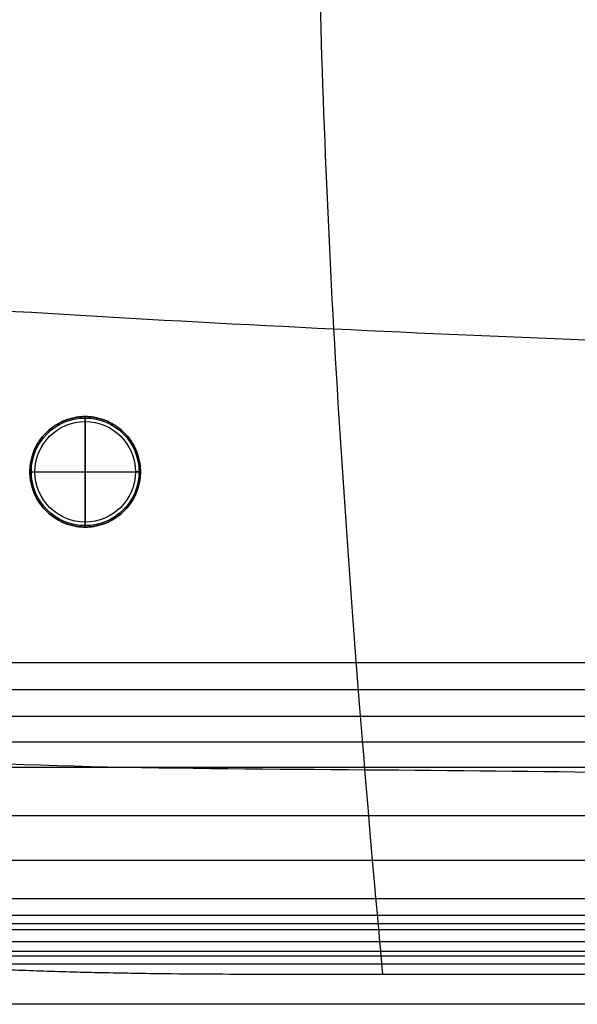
# Model space of a CAD drawing. Header units: millimetres. Extents: x -400 to 400, y -400 to 400.
# Tile 4 of 24: x -307 to -196, y -400 to -204. Entities that reach past the tile are written whole.
import ezdxf

# ---------------------------------------------------------------- set-up
doc = ezdxf.new("R2010")
doc.units = ezdxf.units.MM
doc.header["$MEASUREMENT"] = 0
doc.layers.add('Legs', color=7, linetype='Continuous', true_color=0x000000)
doc.layers.add('Nakki ottoman', color=7, linetype='Continuous', true_color=0x716b8b)

msp = doc.modelspace()

# ---------------------------------------------------------------- linework, layer by layer
at = {"layer": 'Legs'}
for p, q in [((-294, -283, 5), (-294, -305, 5)), ((-294, -305, 270), (-294, -283, 270)), ((-294, -283, 5), (-294, -305, 5)), ((-294, -304), (-294, -284)), ((-305, -294, 5), (-283, -294, 5)), ((-305, -294, 270), (-283, -294, 270)), ((-305, -294, 5), (-283, -294, 5)), ((-304, -294), (-284, -294))]:
    msp.add_line(p, q, dxfattribs=at)
for centre, radius in [((-294, -294, 1), 11), ((-294, -294, 0.29), 10.71), ((-294, -294), 10)]:
    msp.add_circle(centre, radius, dxfattribs=at)
for points, knots in [([(-294, -283, 5), (-283, -283, 5), (-283, -294, 5), (-283, -305, 5), (-294, -305, 5), (-305, -305, 5), (-305, -294, 5), (-305, -283, 5), (-294, -283, 5)], [0, 0, 0, 17.27876, 17.27876, 34.557519, 34.557519, 51.836279, 51.836279, 69.115038, 69.115038, 69.115038]), ([(-294, -283, 270), (-305, -283, 270), (-305, -294, 270), (-305, -305, 270), (-294, -305, 270), (-283, -305, 270), (-283, -294, 270), (-283, -283, 270), (-294, -283, 270)], [-69.115038, -69.115038, -69.115038, -51.836279, -51.836279, -34.557519, -34.557519, -17.27876, -17.27876, 0, 0, 0]), ([(-294, -283, 163.5), (-283, -283, 163.5), (-283, -294, 163.5), (-283, -305, 163.5), (-294, -305, 163.5), (-305, -305, 163.5), (-305, -294, 163.5), (-305, -283, 163.5), (-294, -283, 163.5)], [0, 0, 0, 17.27876, 17.27876, 34.557519, 34.557519, 51.836279, 51.836279, 69.115038, 69.115038, 69.115038]), ([(-294, -283, 5), (-283, -283, 5), (-283, -294, 5), (-283, -305, 5), (-294, -305, 5), (-305, -305, 5), (-305, -294, 5), (-305, -283, 5), (-294, -283, 5)], [0, 0, 0, 17.27876, 17.27876, 34.557519, 34.557519, 51.836279, 51.836279, 69.115038, 69.115038, 69.115038])]:
    msp.add_rational_spline(points, [1, 0.707106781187, 1, 0.707106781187, 1, 0.707106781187, 1, 0.707106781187, 1], degree=2, knots=knots, dxfattribs=at)
for points in [[(-294, -283, 270), (-294, -283, 137.5), (-294, -283, 5)], [(-294, -283, 5), (-294, -283, 3), (-294, -283, 1)], [(-305, -294, 270), (-305, -294, 137.5), (-305, -294, 5)], [(-305, -294, 5), (-305, -294, 3), (-305, -294, 1)], [(-283, -294, 270), (-283, -294, 137.5), (-283, -294, 5)], [(-283, -294, 5), (-283, -294, 3), (-283, -294, 1)], [(-294, -305, 270), (-294, -305, 137.5), (-294, -305, 5)], [(-294, -305, 5), (-294, -305, 3), (-294, -305, 1)]]:
    msp.add_open_spline(points, degree=2, dxfattribs=at)
for points in [[(-294, -283, 1), (-294, -283), (-294, -284)], [(-305, -294, 1), (-305, -294), (-304, -294)], [(-283, -294, 1), (-283, -294), (-284, -294)], [(-294, -305, 1), (-294, -305), (-294, -304)]]:
    msp.add_rational_spline(points, [1, 0.707106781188, 1], degree=2, dxfattribs=at)
at = {"layer": 'Nakki ottoman'}
for points, knots in [([(-234.7, -394, 332.75), (-235.37, -386.84, 358.74), (-237.88, -360.48, 418.63), (-245.26, -263.53, 438.66), (-248.13, -175.59, 442.19), (-249, -86.95, 443.58), (-249, 86.96, 443.58), (-248.14, 175.59, 442.19), (-245.26, 263.54, 438.66), (-237.89, 360.49, 418.63), (-235.38, 386.85, 358.74), (-234.71, 394.01, 332.74)], [7.100542, 7.100542, 7.100542, 7.100542, 77.777778, 155.555556, 233.333333, 311.111111, 388.888889, 466.666667, 544.444444, 622.222222, 692.901503, 692.901503, 692.901503, 692.901503]), ([(-392.43, -255.16, 332.99), (-384.65, -256.18, 360.8), (-353.62, -259.46, 423.71), (-241.65, -266.08, 437.57), (-143.18, -269.65, 441.23), (-43.17, -271.55, 441.98), (43.17, -271.55, 441.98), (143.18, -269.66, 441.23), (241.65, -266.09, 437.57), (353.62, -259.47, 423.71), (384.65, -256.19, 360.81), (392.43, -255.17, 332.99)], [6.852411, 6.852411, 6.852411, 6.852411, 77.777778, 155.555556, 233.333333, 311.111111, 388.888889, 466.666667, 544.444444, 622.222222, 693.147395, 693.147395, 693.147395, 693.147395]), ([(-390.5, -337.48, 332.86), (-381.91, -342.22, 353.82), (-349.13, -352.87, 400.2), (-234.21, -353.1, 405.97), (-139.29, -354.53, 407.15), (-42.82, -355.61, 407.12), (42.82, -355.61, 407.12), (139.28, -354.53, 407.15), (234.21, -353.1, 405.97), (349.19, -352.88, 400.2), (381.49, -342.16, 353.74), (390.02, -337.42, 332.76)], [8.709013, 8.709013, 8.709013, 8.709013, 77.777778, 155.555556, 233.333333, 311.111111, 388.888889, 466.666667, 544.444444, 622.222222, 691.406529, 691.406529, 691.406529, 691.406529]), ([(-329.76, -391.82, 333), (-329.63, -391.83, 333), (-329.5, -391.84, 333), (-329.38, -391.85, 333), (-328.78, -391.9, 333), (-328.18, -391.95, 333), (-327.58, -392, 333), (-323.73, -392.31, 333), (-319.84, -392.56, 332.98), (-312.13, -392.98, 332.94), (-308.24, -393.15, 332.92), (-300.51, -393.43, 332.87), (-296.64, -393.54, 332.85), (-288.9, -393.71, 332.81), (-285.03, -393.78, 332.8), (-277.29, -393.89, 332.77), (-273.42, -393.92, 332.77), (-265.67, -393.97, 332.75), (-261.8, -393.99, 332.75), (-250.19, -394.02, 332.74), (-242.45, -394.01, 332.74), (-234.7, -394, 332.75), (-202.96, -393.97, 332.75), (-171.23, -393.99, 332.75), (-139.49, -394.02, 332.74), (-107.92, -394.04, 332.74), (-76.35, -394.07, 332.73), (-44.78, -394.08, 332.72), (-14.93, -394.09, 332.72), (14.93, -394.09, 332.72), (44.78, -394.08, 332.72), (76.35, -394.07, 332.73), (107.92, -394.04, 332.73), (139.49, -394.02, 332.74), (171.23, -394, 332.75), (202.96, -393.98, 332.75), (234.7, -394.01, 332.74), (242.36, -394.01, 332.74), (250.02, -394.02, 332.74), (261.51, -394, 332.75), (265.34, -393.98, 332.75), (273, -393.93, 332.76), (276.83, -393.89, 332.77), (284.49, -393.79, 332.8), (288.32, -393.72, 332.81), (295.98, -393.55, 332.85), (299.8, -393.44, 332.87), (307.45, -393.16, 332.92), (311.3, -392.99, 332.94), (318.92, -392.57, 332.98), (322.78, -392.31, 333), (326.58, -392, 333), (327.34, -391.94, 333), (328.1, -391.87, 333), (328.85, -391.8, 333), (329.16, -391.78, 333), (329.46, -391.75, 333), (329.76, -391.72, 333)], [0, 0, 0, 0, 0.385632, 0.385632, 0.385632, 2.190304, 2.190304, 2.190304, 13.764727, 13.764727, 25.356403, 25.356403, 36.982634, 36.982634, 48.609297, 48.609297, 60.234643, 60.234643, 71.860111, 71.860111, 95.111045, 95.111045, 95.111045, 190.32465, 190.32465, 190.32465, 285.031448, 285.031448, 285.031448, 374.595749, 374.595749, 374.595749, 469.302575, 469.302575, 469.302575, 564.5161, 564.5161, 564.5161, 587.5168, 587.5168, 599.017205, 599.017205, 610.517646, 610.517646, 622.019774, 622.019774, 633.522072, 633.522072, 644.989087, 644.989087, 656.437757, 656.437757, 656.437757, 658.724452, 658.724452, 658.724452, 659.632738, 659.632738, 659.632738, 659.632738])]:
    msp.add_open_spline(points, degree=3, knots=knots, dxfattribs=at)
for points, degree in [([(312, -332, 270), (0, -332, 270), (-312, -332, 270)], 2), ([(313.6, -337.4, 270.41), (0, -337.4, 270.41), (-313.6, -337.4, 270.41)], 2), ([(315.16, -342.68, 271.47), (0, -342.68, 271.47), (-315.16, -342.68, 271.47)], 2), ([(316.69, -347.85, 273.05), (0, -347.85, 273.05), (-316.69, -347.85, 273.05)], 2), ([(318.18, -352.88, 275.06), (0, -352.88, 275.06), (-318.18, -352.88, 275.06)], 2), ([(321.02, -362.49, 280.2), (0, -362.49, 280.2), (-321.02, -362.49, 280.2)], 2), ([(323.65, -371.35, 286.74), (0, -371.35, 286.74), (-323.65, -371.35, 286.74)], 2), ([(325.92, -379.03, 294.59), (0, -379.03, 294.59), (-325.92, -379.03, 294.59)], 2), ([(329.76, -384, 325), (109.92, -384, 325), (-109.92, -384, 325), (-329.76, -384, 325)], 3), ([(329.76, -384, 325), (109.92, -384, 325), (-109.92, -384, 325), (-329.76, -384, 325)], 3), ([(326.89, -382.32, 299.04), (0, -382.32, 299.04), (-326.89, -382.32, 299.04)], 2), ([(327.74, -385.18, 303.8), (0, -385.18, 303.8), (-327.74, -385.18, 303.8)], 2), ([(328.45, -387.57, 308.83), (0, -387.57, 308.83), (-328.45, -387.57, 308.83)], 2), ([(329.02, -389.5, 314.08), (0, -389.5, 314.08), (-329.02, -389.5, 314.08)], 2), ([(329.76, -392, 317), (109.92, -392, 317), (-109.92, -392, 317), (-329.76, -392, 317)], 3), ([(329.76, -392, 333), (109.92, -392, 333), (-109.92, -392, 333), (-329.76, -392, 333)], 3), ([(329.28, -390.39, 317.16), (109.76, -390.39, 317.16), (-109.76, -390.39, 317.16), (-329.28, -390.39, 317.16)], 3), ([(326.58, -392, 333), (108.53, -392, 333), (-109.52, -392, 333), (-327.57, -392, 333)], 3), ([(329.76, -400, 325), (109.92, -400, 325), (-109.92, -400, 325), (-329.76, -400, 325)], 3)]:
    msp.add_open_spline(points, degree=degree, dxfattribs=at)

doc.saveas('drawing.dxf')
